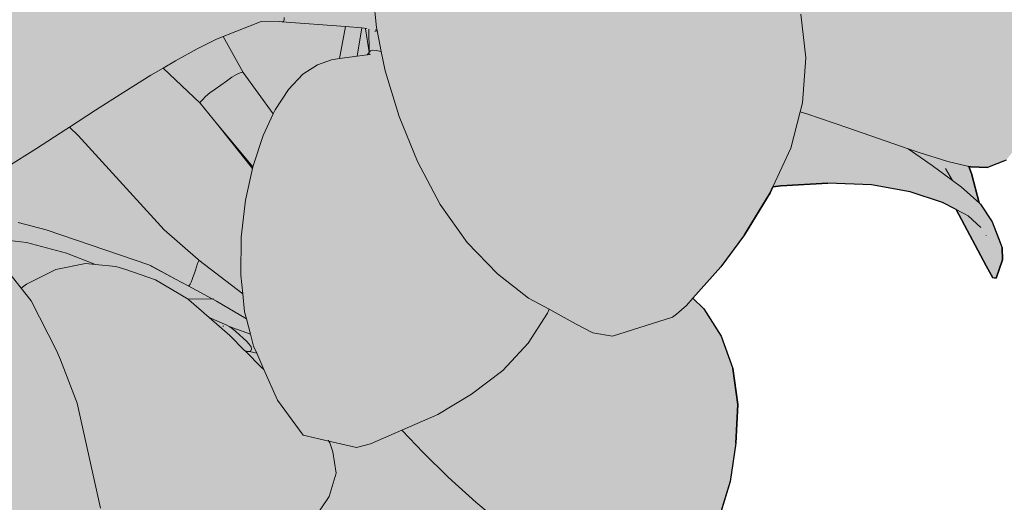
# Model space of a CAD drawing. Header units: millimetres. Extents: x 488786 to 747986, y 25193 to 95000.
# Tile 72 of 127: x 583467 to 583552, y 80776 to 80817. Entities that reach past the tile are written whole.
import ezdxf

# ---------------------------------------------------------------- set-up
doc = ezdxf.new("R2010")
doc.units = ezdxf.units.MM
doc.layers.add('25. 255', color=255, linetype='Continuous')
doc.layers.add('6. FUR1', color=181, linetype='Continuous')
doc.layers.add('7. FUR2', color=241, linetype='Continuous', lineweight=5)

# ---------------------------------------------------------------- blocks, each defined once
blk = doc.blocks.new('YUHIHA_Accessory_Plant_LeafBranch_A_Plan', base_point=(63907.697, -72136.76))
at = {"layer": '25. 255'}
h = blk.add_hatch(color=256, dxfattribs=at)
h.dxf.hatch_style = 1
h.paths.add_polyline_path([(63725.715, -72048.843), (63726.68, -72043.894), (63728.518, -72040.274), (63731.351, -72037.247), (63735.096, -72034.921), (63739.666, -72033.401), (63744.979, -72032.794), (63750.761, -72033.008), (63756.743, -72033.951), (63759.189, -72034.605), (63760.844, -72031.553), (63763.592, -72028.295), (63766.83, -72025.945), (63770.398, -72024.464), (63774.137, -72023.812), (63777.115, -72023.919), (63776.715, -72023.415), (63775.129, -72020.961), (63774.182, -72018.799), (63773.9, -72016.907), (63773.924, -72016.81), (63770.039, -72012.882), (63766.436, -72008.682), (63763.468, -72004.527), (63761.301, -72000.544), (63760.101, -71996.859), (63759.858, -71993.478), (63760.565, -71990.407), (63761.275, -71989.217), (63761.388, -71985.762), (63762.355, -71981.951), (63765.442, -71975.325), (63767.668, -71972.078), (63768.412, -71971.23), (63769.266, -71970.597), (63773.946, -71967.908), (63774.87, -71967.466), (63778.789, -71967.041), (63782.89, -71966.896), (63786.389, -71967.402), (63789.981, -71968.661), (63793.339, -71970.933), (63796.383, -71974.07), (63799.033, -71977.927), (63801.209, -71982.359), (63801.873, -71975.37), (63802.083, -71975.388), (63802.185, -71975.4), (63805.608, -71975.709), (63805.71, -71975.722), (63805.92, -71975.739), (63805.174, -71984.368), (63804.765, -71991.401), (63805.035, -71995.863), (63808.674, -72008.087), (63809.298, -72009.972), (63809.513, -72009.477), (63811.435, -72005.867), (63813.951, -72002.64), (63816.974, -71999.936), (63817.764, -71999.466), (63818.93, -71994.157), (63820.453, -71989.269), (63822.312, -71985.097), (63824.506, -71981.847), (63827.027, -71979.524), (63829.867, -71978.128), (63833.02, -71977.663), (63834.179, -71977.637), (63837.504, -71978.017), (63841.553, -71979.198), (63846.907, -71981.792), (63851.143, -71984.339), (63853.799, -71985.189), (63857.328, -71986.527), (63858.755, -71987.229), (63860.998, -71989), (63861.579, -71989.848), (63862.712, -71991.672), (63862.815, -71994.025), (63861.953, -71996.869), (63860.189, -72000.162), (63857.587, -72003.867), (63854.21, -72007.944), (63850.394, -72012.059), (63852.455, -72015.222), (63852.985, -72016.381), (63853.386, -72017.635), (63853.366, -72018.157), (63853.592, -72018.309), (63858.066, -72022.376), (63860.483, -72025.187), (63861.496, -72026.204), (63862.525, -72027.595), (63862.785, -72029.238), (63862.572, -72029.846), (63863.984, -72031.463), (63864.286, -72030.932), (63864.082, -72031.575), (63864.186, -72031.714), (63864.255, -72031.512), (63864.242, -72031.767), (63864.282, -72031.804), (63867.017, -72035.688), (63870.979, -72043.662), (63871.368, -72044.868), (63871.466, -72045.385), (63871.417, -72047.687), (63871.156, -72051.225), (63870.448, -72052.572), (63869.074, -72053.721), (63865.598, -72056.503), (63862.964, -72057.882), (63865.534, -72059.609), (63870.116, -72063.384), (63874.307, -72067.588), (63878.059, -72072.187), (63881.345, -72077.131), (63884.134, -72082.372), (63886.161, -72087.288), (63888.324, -72086.451), (63891.718, -72085.55), (63895.221, -72085.171), (63895.536, -72085.179), (63895.893, -72084.811), (63898.238, -72083.056), (63900.632, -72081.949), (63903.07, -72081.527), (63906.358, -72081.992), (63908.111, -72082.499), (63909.149, -72083.003), (63912.493, -72084.843), (63915.301, -72087.328), (63916.098, -72087.998), (63918.316, -72078.271), (63922.25, -72058.659), (63922.999, -72055.367), (63923.716, -72052.632), (63924.454, -72050.475), (63925.268, -72048.917), (63926.212, -72047.978), (63928.095, -72047.544), (63929.745, -72047.755), (63932.402, -72048.926), (63934.044, -72050.061), (63936.536, -72050.703), (63940.181, -72051.809), (63941.379, -72052.244), (63942.629, -72051.896), (63946.133, -72051.006), (63948.769, -72050.777), (63952.533, -72050.673), (63956.467, -72051.303), (63959.564, -72052.649), (63962.21, -72054.734), (63964.288, -72057.489), (63965.685, -72060.845), (63966.282, -72064.735), (63966.163, -72068.96), (63965.409, -72073.325), (63964.101, -72077.634), (63962.32, -72081.689), (63960.3, -72085.514), (63954.821, -72093.933), (63956.189, -72093.525), (63959.262, -72092.71), (63961.721, -72092.208), (63963.592, -72092.063), (63964.902, -72092.321), (63965.676, -72093.026), (63966.133, -72093.765), (63966.399, -72094.839), (63966.682, -72097.844), (63966.594, -72098.26), (63972.517, -72092.691), (63975.41, -72089.65), (63978.29, -72086.386), (63980.6, -72083.477), (63978.84, -72080.277), (63976.756, -72076.928), (63972.374, -72070.233), (63970.363, -72066.949), (63968.664, -72063.748), (63967.308, -72060.822), (63965.612, -72055.3), (63965.443, -72054.421), (63966.476, -72053.109), (63968.501, -72050.977), (63970.199, -72050.17), (63974.889, -72048.909), (63979.172, -72047.993), (63983.66, -72047.618), (63988.265, -72047.945), (63992.54, -72049.308), (63996.298, -72051.608), (63999.35, -72054.745), (64001.508, -72058.619), (64002.583, -72063.129), (64002.682, -72068.049), (64001.909, -72073.152), (64000.37, -72078.212), (64000.11, -72078.856), (63999.53, -72080.095), (64000.281, -72081.024), (64001.659, -72083.791), (64002.219, -72086.638), (64002.343, -72087.36), (64002.027, -72090.185), (64000.729, -72092.895), (63998.373, -72095.405), (63995.177, -72097.654), (63991.356, -72099.578), (63987.129, -72101.118), (63986.164, -72101.357), (63985.421, -72102.494), (63982.503, -72107.538), (63978.937, -72113.918), (63979.995, -72114.059), (63987.263, -72109.602), (63994.264, -72105.132), (63994.461, -72105.01), (63998.39, -72101.996), (64007.847, -72091.165), (64014.752, -72082.673), (64021.301, -72074.275), (64028.528, -72064.904), (64030.022, -72063.184), (64031.156, -72062.253), (64032.007, -72062.15), (64032.983, -72062.579), (64033.54, -72063.211), (64035.844, -72066.075), (64038.039, -72071.951), (64039.129, -72073.178), (64042.489, -72075.465), (64045.573, -72078.315), (64047.872, -72081.269), (64049.933, -72084.091), (64050.957, -72086.998), (64051.193, -72088.061), (64051.18, -72091.015), (64050.008, -72093.89), (64047.628, -72096.621), (64043.993, -72099.143), (64039.384, -72101.391), (64034.086, -72103.302), (64028.382, -72104.811), (64022.555, -72105.852), (64016.922, -72106.533), (64001.816, -72107.768), (63996.676, -72109.19), (63996.629, -72109.203), (63983.179, -72114.483), (64011.831, -72118.294), (64016.255, -72117.595), (64017.481, -72117.518), (64021.652, -72117.972), (64022.426, -72117.889), (64022.314, -72117.715), (64021.862, -72116.577), (64021.48, -72115.437), (64022.85, -72110.574), (64024.226, -72109.237), (64026.347, -72108.094), (64032.529, -72105.179), (64036.736, -72103.638), (64041.047, -72102.435), (64045.029, -72101.86), (64048.47, -72101.85), (64051.157, -72102.342), (64052.879, -72103.273), (64053.424, -72104.58), (64053.403, -72105.791), (64052.461, -72108.79), (64055.241, -72106.839), (64058.93, -72104.054), (64062.606, -72101.12), (64066.157, -72098.15), (64069.472, -72095.259), (64075.085, -72090.163), (64077.432, -72088.174), (64079.505, -72086.701), (64081.328, -72085.851), (64084.101, -72085.45), (64085.809, -72085.805), (64086.287, -72086.088), (64087.398, -72087.584), (64089.975, -72090.791), (64092.699, -72095.212), (64094.073, -72098.204), (64095.696, -72102.644), (64096.478, -72107.58), (64096.131, -72111.708), (64094.704, -72115.58), (64092.226, -72119.046), (64088.723, -72121.953), (64084.223, -72124.15), (64079.002, -72125.653), (64073.338, -72126.478), (64067.506, -72126.641), (64061.784, -72126.158), (64056.26, -72125.289), (64048.244, -72123.342), (64047.634, -72126.214), (64046.509, -72128.359), (64055.276, -72130.249), (64060.556, -72131.891), (64065.731, -72133.833), (64070.513, -72136.308), (64074.722, -72139.239), (64078.174, -72142.55), (64080.689, -72146.167), (64082.086, -72150.014), (64082.419, -72153.994), (64081.743, -72158.011), (64079.868, -72162.565), (64077.433, -72166.349), (64074.236, -72170.036), (64072.199, -72172.123), (64067.518, -72176.044), (64066.393, -72176.617), (64065.803, -72176.883), (64064.085, -72177.78), (64063.118, -72178.247), (64062.594, -72178.169), (64062.214, -72177.553), (64061.856, -72176.057), (64061.021, -72171.999), (64060.335, -72168.874), (64059.394, -72165.167), (64058.137, -72161.058), (64056.505, -72156.725), (64054.438, -72152.348), (64052.073, -72148.072), (64049.546, -72144.041), (64046.993, -72140.401), (64044.549, -72137.296), (64043.855, -72136.518), (64043.454, -72138.048), (64042.586, -72139.431), (64043.335, -72147.905), (64042.369, -72153.066), (64041.688, -72154.043), (64041.016, -72154.947), (64039.56, -72154.991), (64037.249, -72154.16), (64034.013, -72152.44), (64030.5, -72150.253), (64032.305, -72154.198), (64032.983, -72158.187), (64032.584, -72162.097), (64031.182, -72165.856), (64028.535, -72170.029), (64025.448, -72173.256), (64021.651, -72176.334), (64013.946, -72180.962), (64011.372, -72181.903), (64010.586, -72182.296), (64009.409, -72182.686), (64008.891, -72182.758), (64008.698, -72182.331), (64008.906, -72180.22), (64008.969, -72178.233), (64008.951, -72175.384), (64008.758, -72171.825), (64008.295, -72167.706), (64007.467, -72163.179), (64006.18, -72158.396), (64004.549, -72153.543), (64002.686, -72148.81), (64000.708, -72144.385), (63998.728, -72140.454), (63997.038, -72137.417), (63995.073, -72140.148), (63994.889, -72140.943), (63995.029, -72147.517), (63994.028, -72150.937), (63993.734, -72151.37), (63993.181, -72151.874), (63992.478, -72151.451), (63991.558, -72150.557), (63989.472, -72147.704), (63989.314, -72147.178), (63989.335, -72146.768), (63989.824, -72145.205), (63988.78, -72143.897), (63986.06, -72140.825), (63982.967, -72137.55), (63979.674, -72134.223), (63976.355, -72130.989), (63973.169, -72127.978), (63969.647, -72124.886), (63969.377, -72125.403), (63967.24, -72129.044), (63965.348, -72131.856), (63963.903, -72133.516), (63965.049, -72134.765), (63965.724, -72135.579), (63966.32, -72135.388), (63969.215, -72135.008), (63971.687, -72135.373), (63973.738, -72136.547), (63974.574, -72137.224), (63975.697, -72138.226), (63976.582, -72139.416), (63978.244, -72142.354), (63978.657, -72143.156), (63979.778, -72146.641), (63981.219, -72149.813), (63983.032, -72154.594), (63983.733, -72157.441), (63984.329, -72161.942), (63983.926, -72166.805), (63982.559, -72170.313), (63980.133, -72173.348), (63976.712, -72175.821), (63972.361, -72177.642), (63972.458, -72177.634), (63976.275, -72177.167), (63979.873, -72177.303), (63983.329, -72177.96), (63985.402, -72178.661), (63985.971, -72178.891), (63988.852, -72179.932), (63989.596, -72180.495), (63990.106, -72181.044), (63992.256, -72185.894), (63992.617, -72187.216), (63992.721, -72192.878), (63992.472, -72197.874), (63991.669, -72202.564), (63990.104, -72207.204), (63987.544, -72211.278), (63984.139, -72214.656), (63980.036, -72217.209), (63975.384, -72218.808), (63970.332, -72219.32), (63965.094, -72218.859), (63963.933, -72218.565), (63963.301, -72221.087), (63961.85, -72224.992), (63959.661, -72228.595), (63957.9, -72231.384), (63956.537, -72232.454), (63957.843, -72236), (63958.735, -72240.671), (63958.645, -72245.147), (63957.613, -72249.341), (63955.678, -72253.17), (63952.881, -72256.552), (63949.26, -72259.404), (63948.594, -72259.879), (63945.328, -72261.925), (63941.83, -72263.653), (63937.207, -72265.361), (63935.998, -72265.736), (63934.699, -72265.865), (63930.828, -72265.946), (63930.802, -72265.946), (63929.76, -72265.991), (63929.179, -72265.953), (63928.515, -72265.645), (63925.14, -72262.69), (63923.84, -72260.565), (63922.751, -72257.704), (63922.075, -72254.044), (63921.741, -72249.757), (63921.676, -72245.014), (63921.692, -72244.409), (63921.637, -72244.453), (63920.762, -72244.969), (63916.999, -72246.898), (63912.324, -72248.393), (63905.137, -72249.611), (63903.893, -72249.792), (63900.304, -72249.699), (63898.176, -72249.811), (63895.468, -72249.587), (63894.416, -72249.063), (63893.205, -72248.407), (63892.071, -72247.207), (63891.239, -72245.273), (63890.934, -72242.418), (63891.068, -72238.751), (63891.553, -72234.388), (63892.303, -72229.449), (63893.229, -72224.05), (63894.291, -72218.418), (63895.45, -72212.787), (63896.663, -72207.404), (63897.891, -72202.518), (63898.385, -72200.698), (63897.562, -72198.337), (63895.513, -72189.069), (63895.006, -72183.783), (63895.096, -72182.442), (63895.212, -72181.083), (63898.377, -72176.505), (63900.143, -72175.63), (63900.53, -72175.573), (63900.525, -72175.537), (63897.883, -72167.849), (63889.807, -72169.302), (63887.464, -72169.799), (63887.131, -72169.901), (63891.458, -72187.038), (63892.357, -72191.787), (63892.888, -72196.472), (63893.013, -72200.922), (63892.691, -72204.97), (63891.882, -72208.45), (63890.546, -72211.201), (63888.711, -72213.237), (63886.408, -72214.577), (63882.837, -72215.523), (63879.789, -72215.555), (63876.106, -72215.161), (63873.194, -72214.415), (63867.584, -72212.69), (63867.414, -72212.693), (63867.272, -72212.689), (63864.98, -72213.028), (63862.141, -72212.793), (63860.72, -72212.322), (63860.129, -72211.787), (63859.549, -72211.064), (63859.616, -72209.699), (63860.256, -72207.707), (63861.396, -72205.104), (63862.966, -72201.907), (63864.89, -72198.135), (63867.07, -72193.994), (63867.279, -72193.609), (63863.273, -72193.486), (63859.21, -72193.036), (63857.168, -72193.218), (63854.45, -72193.293), (63854.121, -72193.258), (63853.868, -72193.65), (63851.501, -72195.748), (63851.083, -72195.991), (63848.326, -72197.465), (63846.02, -72198.003), (63844.444, -72200.603), (63842.16, -72202.887), (63839.351, -72204.612), (63837.436, -72205.243), (63843.062, -72209.287), (63844.562, -72210.421), (63845.435, -72211.214), (63845.668, -72211.709), (63845.108, -72212.46), (63844.78, -72212.646), (63841.441, -72214.369), (63839.877, -72214.838), (63834.868, -72215.698), (63833.601, -72216.255), (63833.003, -72222.089), (63831.949, -72226.139), (63830.298, -72230.112), (63827.928, -72233.535), (63825.007, -72236.279), (63821.702, -72238.213), (63818.179, -72239.209), (63814.604, -72239.138), (63812.016, -72238.399), (63809.415, -72238.872), (63806.292, -72238.681), (63804.023, -72237.95), (63805.729, -72240.158), (63812.425, -72248.338), (63818.772, -72255.814), (63825.124, -72263.205), (63825.952, -72264.359), (63826.061, -72264.961), (63825.289, -72265.727), (63820.814, -72267.341), (63818.814, -72267.668), (63812.577, -72267.887), (63811.572, -72268.134), (63809.966, -72269.014), (63805.492, -72272.72), (63802.383, -72274.471), (63799.899, -72275.271), (63797.426, -72276.124), (63794.165, -72275.989), (63793.759, -72276.784), (63792.271, -72278.19), (63789.418, -72279.545), (63787.019, -72279.968), (63783.041, -72279.99), (63783.474, -72281.894), (63784.253, -72286.167), (63784.746, -72290.174), (63784.885, -72293.767), (63784.624, -72296.916), (63783.912, -72299.591), (63782.703, -72301.76), (63780.948, -72303.394), (63778.811, -72304.798), (63776.78, -72305.681), (63774.334, -72306.268), (63773.513, -72306.439), (63771.324, -72306.436), (63766.924, -72306.623), (63762.952, -72306.452), (63759.346, -72305.737), (63756.895, -72304.956), (63756.142, -72304.58), (63753.265, -72303.028), (63751.048, -72300.701), (63749.528, -72297.69), (63748.744, -72294.086), (63748.73, -72289.979), (63749.525, -72285.461), (63751.005, -72280.734), (63753.046, -72276.002), (63755.524, -72271.471), (63758.316, -72267.344), (63761.313, -72263.57), (63769.067, -72254.682), (63770.754, -72251.344), (63770.776, -72251.282), (63768.859, -72248.727), (63768.682, -72247.958), (63769.179, -72247.674), (63770.313, -72247.259), (63772.411, -72246.178), (63774.075, -72240.629), (63773.307, -72240.047), (63773.216, -72239.853), (63772.047, -72241.302), (63769.023, -72245.183), (63767.441, -72249.529), (63765.516, -72254.164), (63763.514, -72258.304), (63761.478, -72261.779), (63759.453, -72264.415), (63757.482, -72266.04), (63755.533, -72266.698), (63753.573, -72266.43), (63752.44, -72266.197), (63750.506, -72265.114), (63750.403, -72265.043), (63750.256, -72265.168), (63746.365, -72267.539), (63742.336, -72269.23), (63738.312, -72270.139), (63734.436, -72270.17), (63730.85, -72269.224), (63727.638, -72267.396), (63724.885, -72264.781), (63722.676, -72261.475), (63721.095, -72257.571), (63719.917, -72253.577), (63719.326, -72250.195), (63718.915, -72245.655), (63718.935, -72244.602), (63719.142, -72243.453), (63720.903, -72240.352), (63721.854, -72239.998), (63724.618, -72240.386), (63729.753, -72241.761), (63732.057, -72242.48), (63734.245, -72240.986), (63738.379, -72238.408), (63743.033, -72235.697), (63747.972, -72232.997), (63752.959, -72230.452), (63757.899, -72228.218), (63770.329, -72222.019), (63770.377, -72222.064), (63774.256, -72219.002), (63780.033, -72213.681), (63786.206, -72207.772), (63778.183, -72209.15), (63776.416, -72212.16), (63774.291, -72215.419), (63772.083, -72218.304), (63769.855, -72220.705), (63767.666, -72222.513), (63765.577, -72223.616), (63763.65, -72223.908), (63761.862, -72223.45), (63761.017, -72223.164), (63759.355, -72222.043), (63756.683, -72219.723), (63755.393, -72218.235), (63754.302, -72216.29), (63753.972, -72215.755), (63750.621, -72216.614), (63745.445, -72217.515), (63740.334, -72217.792), (63735.476, -72217.421), (63731.056, -72216.374), (63727.26, -72214.629), (63724.275, -72212.162), (63722.104, -72209.087), (63720.75, -72205.52), (63720.219, -72201.572), (63720.169, -72201.047), (63720.389, -72196.872), (63721.135, -72193.19), (63721.311, -72192.478), (63723.629, -72185.537), (63724.031, -72184.552), (63726.978, -72180.915), (63727.369, -72181.188), (63727.976, -72181.407), (63730.408, -72184.475), (63732.053, -72186.513), (63734.195, -72189.012), (63736.797, -72191.781), (63739.819, -72194.635), (63743.222, -72197.391), (63746.967, -72199.866), (63750.88, -72202.023), (63754.784, -72203.829), (63755.985, -72204.287), (63757.681, -72203.777), (63766.105, -72201.086), (63770.09, -72199.759), (63773.84, -72198.394), (63771.622, -72197.303), (63768.805, -72195.476), (63766.25, -72193.134), (63765.217, -72191.816), (63763.284, -72192.168), (63759.291, -72192.497), (63755.441, -72192.398), (63751.877, -72191.843), (63748.743, -72190.805), (63746.183, -72189.257), (63744.207, -72187.253), (63742.828, -72184.844), (63742.054, -72182.084), (63741.946, -72181.473), (63741.738, -72178.484), (63742.044, -72175.091), (63743.229, -72170.019), (63744.915, -72165.992), (63745.326, -72165.215), (63745.722, -72164.76), (63746.344, -72164.242), (63748.041, -72163.966), (63749.431, -72164.311), (63749.599, -72164.389), (63749.499, -72163.733), (63749.372, -72161.147), (63749.276, -72161.016), (63748.626, -72159.323), (63748.255, -72156.976), (63748.452, -72155.959), (63749.319, -72154.536), (63749.481, -72154.587), (63749.588, -72154.634), (63749.928, -72155.759), (63751.438, -72160.998), (63751.461, -72161.04), (63752.433, -72161.834), (63754.958, -72163.319), (63758.061, -72164.597), (63761.705, -72165.537), (63765.696, -72166.16), (63766.368, -72166.213), (63766.712, -72165.761), (63769.605, -72162.697), (63772.159, -72160.443), (63775.076, -72158.313), (63774.354, -72157.246), (63773.391, -72154.634), (63773.001, -72151.731), (63773.216, -72148.629), (63774.066, -72145.42), (63775.255, -72142.314), (63777.243, -72138.723), (63774.653, -72133.855), (63772.39, -72128.367), (63770.7, -72122.739), (63770.617, -72122.679), (63769.856, -72122.056), (63767.775, -72119.415), (63766.591, -72116.088), (63766.281, -72112.194), (63766.822, -72107.852), (63768.191, -72103.182), (63769.45, -72100.359), (63769.577, -72099.106), (63770.75, -72093.286), (63772.484, -72087.608), (63774.764, -72082.128), (63777.577, -72076.901), (63780.888, -72071.973), (63781.987, -72070.639), (63780.388, -72070.268), (63778.269, -72071.01), (63773.969, -72072.457), (63769.657, -72073.818), (63765.479, -72075.023), (63761.58, -72076.002), (63758.108, -72076.684), (63755.208, -72077), (63752.871, -72076.909), (63751.086, -72076.373), (63749.844, -72075.352), (63749.363, -72074.54), (63748.649, -72073.127), (63748.226, -72071.072), (63746.227, -72071.827), (63742.676, -72072.93), (63739.548, -72073.549), (63736.859, -72073.595), (63734.625, -72072.979), (63732.532, -72071.863), (63729.793, -72068.96), (63729.384, -72068.301), (63728.467, -72065.064), (63727.353, -72061.751), (63726.072, -72056.709), (63725.769, -72053.564)])
at = {"layer": '6. FUR1'}
for p, q in [((63775.255, -72142.314), (63777.243, -72138.723)), ((63774.066, -72145.42), (63775.255, -72142.314)), ((63774.066, -72145.42), (63773.216, -72148.629)), ((63773.216, -72148.629), (63773.001, -72151.731)), ((63773.391, -72154.634), (63773.001, -72151.731)), ((63749.319, -72154.536), (63748.452, -72155.959)), ((63749.319, -72154.536), (63749.481, -72154.587)), ((63749.481, -72154.587), (63749.588, -72154.634)), ((63749.928, -72155.759), (63749.588, -72154.634)), ((63774.354, -72157.246), (63773.391, -72154.634)), ((63748.452, -72155.959), (63748.255, -72156.976)), ((63751.438, -72160.998), (63749.928, -72155.759)), ((63748.396, -72157.855), (63748.255, -72156.976)), ((63748.626, -72159.323), (63748.396, -72157.855)), ((63775.076, -72158.313), (63774.354, -72157.246)), ((63772.159, -72160.443), (63775.076, -72158.313)), ((63749.276, -72161.016), (63748.626, -72159.323)), ((63769.605, -72162.697), (63772.159, -72160.443)), ((63749.276, -72161.016), (63749.372, -72161.147)), ((63749.372, -72161.147), (63749.499, -72163.733)), ((63751.438, -72160.998), (63751.461, -72161.04)), ((63751.461, -72161.04), (63752.433, -72161.834)), ((63752.433, -72161.834), (63754.958, -72163.319)), ((63769.605, -72162.697), (63766.712, -72165.761)), ((63749.499, -72163.733), (63749.599, -72164.389)), ((63754.958, -72163.319), (63758.061, -72164.597)), ((63746.344, -72164.242), (63748.041, -72163.966)), ((63749.431, -72164.311), (63748.041, -72163.966)), ((63749.599, -72164.389), (63749.431, -72164.311)), ((63758.061, -72164.597), (63761.705, -72165.537)), ((63765.696, -72166.16), (63761.705, -72165.537)), ((63766.368, -72166.213), (63765.696, -72166.16)), ((63766.712, -72165.761), (63766.368, -72166.213))]:
    blk.add_line(p, q, dxfattribs=at)
blk.add_lwpolyline([(63746.344, -72164.242), (63748.041, -72163.966), (63749.431, -72164.311), (63749.599, -72164.389), (63749.499, -72163.733), (63749.372, -72161.147), (63749.276, -72161.016), (63748.626, -72159.323), (63748.255, -72156.976), (63748.452, -72155.959), (63749.319, -72154.536), (63749.481, -72154.587), (63749.588, -72154.634), (63749.928, -72155.759), (63751.438, -72160.998), (63751.461, -72161.04), (63752.433, -72161.834), (63754.958, -72163.319), (63758.061, -72164.597), (63761.705, -72165.537), (63765.696, -72166.16), (63766.368, -72166.213), (63766.712, -72165.761), (63769.605, -72162.697), (63772.159, -72160.443), (63775.076, -72158.313), (63774.354, -72157.246), (63773.391, -72154.634), (63773.001, -72151.731), (63773.216, -72148.629), (63774.066, -72145.42), (63775.255, -72142.314), (63777.243, -72138.723)], dxfattribs=at)
at = {"layer": '7. FUR2'}
for p, q in [((63794.896, -72142.59), (63796.932, -72145.152)), ((63796.932, -72145.152), (63798.792, -72147.759)), ((63809.117, -72148.275), (63810.954, -72146.521)), ((63798.792, -72147.759), (63800.432, -72150.255)), ((63808.11, -72150.089), (63809.117, -72148.275)), ((63800.432, -72150.255), (63801.809, -72152.489)), ((63808.11, -72150.089), (63808, -72151.948)), ((63804.694, -72151.934), (63801.825, -72152.516)), ((63804.694, -72151.934), (63805.944, -72151.896)), ((63808.122, -72152.916), (63805.944, -72151.896)), ((63808.072, -72152.752), (63808, -72151.948)), ((63828.529, -72160.602), (63828.478, -72151.408)), ((63801.825, -72152.516), (63798.53, -72153.185)), ((63801.825, -72152.516), (63801.809, -72152.489)), ((63808.072, -72152.752), (63808.122, -72152.916)), ((63810.176, -72153.878), (63808.122, -72152.916)), ((63808.122, -72152.916), (63808.15, -72153.011)), ((63795.347, -72154.28), (63798.53, -72153.185)), ((63795.347, -72154.28), (63792.302, -72155.703)), ((63810.176, -72153.878), (63811.692, -72157.272)), ((63792.302, -72155.703), (63789.683, -72157.531)), ((63777.129, -72157.09), (63776.737, -72157.286)), ((63782.484, -72156.582), (63777.129, -72157.09)), ((63784.066, -72157.227), (63782.484, -72156.582)), ((63775.076, -72158.313), (63775.75, -72157.82)), ((63775.75, -72157.82), (63776.737, -72157.286)), ((63785.309, -72158.243), (63784.066, -72157.227)), ((63787.532, -72159.679), (63789.683, -72157.531)), ((63811.692, -72157.272), (63812.281, -72160.077)), ((63749.378, -72158.289), (63749.38, -72158.259)), ((63787.319, -72159.987), (63785.309, -72158.243)), ((63749.68, -72159.046), (63750.525, -72160.275)), ((63787.319, -72159.987), (63787.532, -72159.679)), ((63750.525, -72160.275), (63751.438, -72160.998)), ((63788.849, -72161.284), (63787.319, -72159.987)), ((63812.456, -72160.288), (63812.281, -72160.077)), ((63812.281, -72160.077), (63812.593, -72161.562)), ((63812.456, -72160.288), (63813.508, -72161.933)), ((63749.372, -72161.147), (63750.571, -72162.782)), ((63790.995, -72163.885), (63788.849, -72161.284)), ((63829.142, -72164.532), (63828.529, -72160.602)), ((63812.593, -72161.562), (63813.178, -72161.833)), ((63812.593, -72161.562), (63812.732, -72162.226)), ((63812.779, -72163.26), (63812.732, -72162.226)), ((63812.949, -72162.01), (63813.031, -72161.879)), ((63812.953, -72162.211), (63812.949, -72162.01)), ((63813.061, -72162.468), (63812.953, -72162.211)), ((63813.031, -72161.879), (63813.178, -72161.833)), ((63813.178, -72161.833), (63813.372, -72161.886)), ((63813.372, -72161.886), (63813.58, -72162.045)), ((63813.372, -72161.886), (63813.508, -72161.933)), ((63813.508, -72161.933), (63813.58, -72162.045)), ((63813.58, -72162.045), (63814.532, -72163.543)), ((63750.571, -72162.782), (63751.21, -72163.507)), ((63813.239, -72162.764), (63813.061, -72162.468)), ((63813.455, -72163.081), (63813.239, -72162.764)), ((63813.697, -72163.413), (63813.455, -72163.081)), ((63751.21, -72163.507), (63751.588, -72164.646)), ((63751.21, -72163.507), (63752.632, -72165.119)), ((63792.987, -72167.048), (63790.995, -72163.885)), ((63812.779, -72163.26), (63814.411, -72164.298)), ((63812.841, -72164.637), (63812.779, -72163.26)), ((63813.953, -72163.755), (63813.697, -72163.413)), ((63814.198, -72164.063), (63813.953, -72163.755)), ((63815.925, -72165.4), (63814.532, -72163.543)), ((63751.269, -72165.167), (63749.599, -72164.389)), ((63812.841, -72164.637), (63815.021, -72166.645)), ((63812.868, -72165.245), (63812.841, -72164.637)), ((63814.411, -72164.298), (63814.198, -72164.063)), ((63814.599, -72164.442), (63814.411, -72164.298)), ((63814.599, -72164.442), (63815.925, -72165.4)), ((63814.914, -72164.43), (63814.88, -72164.443)), ((63814.934, -72164.402), (63814.914, -72164.43)), ((63829.331, -72165.402), (63829.142, -72164.532)), ((63751.269, -72165.167), (63753.51, -72166.436)), ((63752.632, -72165.119), (63754.358, -72166.939)), ((63812.704, -72166.791), (63812.868, -72165.245)), ((63817.316, -72167.265), (63815.925, -72165.4)), ((63829.331, -72165.402), (63830.542, -72170.015)), ((63753.51, -72166.436), (63754.358, -72166.939)), ((63766.368, -72166.213), (63764.174, -72169.105)), ((63759.027, -72169.799), (63754.358, -72166.939)), ((63794.545, -72170.72), (63792.987, -72167.048)), ((63812.534, -72168.399), (63812.704, -72166.791)), ((63812.704, -72166.791), (63815.772, -72170.394)), ((63815.021, -72166.645), (63815.339, -72166.913)), ((63815.278, -72166.901), (63815.235, -72166.892)), ((63817.38, -72167.324), (63815.339, -72166.913)), ((63815.339, -72166.913), (63817.142, -72168.435)), ((63817.316, -72167.265), (63817.38, -72167.324)), ((63817.38, -72167.324), (63819.766, -72169.518)), ((63812.534, -72168.399), (63811.812, -72171.552)), ((63816.541, -72169.143), (63816.672, -72168.907)), ((63816.672, -72168.907), (63816.794, -72168.698)), ((63816.794, -72168.698), (63816.925, -72168.544)), ((63816.925, -72168.544), (63817.047, -72168.453)), ((63817.047, -72168.453), (63817.142, -72168.435)), ((63817.142, -72168.435), (63818.065, -72169.233)), ((63759.027, -72169.799), (63762.213, -72171.689)), ((63764.174, -72169.105), (63762.723, -72171.985)), ((63816.073, -72169.889), (63816.217, -72169.621)), ((63816.217, -72169.621), (63816.381, -72169.377)), ((63816.381, -72169.377), (63816.541, -72169.143)), ((63818.065, -72169.233), (63820.036, -72170.89)), ((63818.065, -72169.233), (63819.857, -72170.782)), ((63822.045, -72170.929), (63819.766, -72169.518)), ((63815.772, -72170.394), (63815.834, -72170.298)), ((63815.792, -72170.422), (63815.772, -72170.394)), ((63815.792, -72170.422), (63815.818, -72170.455)), ((63815.818, -72170.455), (63818.119, -72173.557)), ((63815.834, -72170.298), (63815.946, -72170.13)), ((63815.946, -72170.13), (63816.073, -72169.889)), ((63830.542, -72170.015), (63831.154, -72171.245)), ((63795.684, -72174.709), (63794.545, -72170.72)), ((63820.036, -72170.89), (63819.857, -72170.782)), ((63828.017, -72175.691), (63820.036, -72170.89)), ((63822.045, -72170.929), (63822.836, -72171.37)), ((63824.513, -72171.902), (63822.836, -72171.37)), ((63827.922, -72172.201), (63830.65, -72171.502)), ((63831.154, -72171.245), (63830.65, -72171.502)), ((63831.154, -72171.245), (63832.541, -72174.033)), ((63762.723, -72171.985), (63762.213, -72171.689)), ((63762.723, -72171.985), (63762.367, -72172.692)), ((63811.812, -72171.552), (63810.785, -72174.568)), ((63824.513, -72171.902), (63826.741, -72173.354)), ((63825.313, -72172.156), (63824.513, -72171.902)), ((63825.313, -72172.156), (63827.922, -72172.201)), ((63762.367, -72172.692), (63761.288, -72176.409)), ((63823.635, -72183.013), (63818.119, -72173.557)), ((63829.881, -72174.966), (63826.741, -72173.354)), ((63796.415, -72178.823), (63795.684, -72174.709)), ((63810.785, -72174.568), (63809.629, -72177.115)), ((63830.228, -72176.793), (63828.017, -72175.691)), ((63829.881, -72174.966), (63833.273, -72176.135)), ((63761.288, -72176.409), (63760.933, -72180.142)), ((63809.538, -72177.316), (63808.153, -72179.666)), ((63809.576, -72177.233), (63809.538, -72177.316)), ((63809.629, -72177.115), (63809.576, -72177.233)), ((63809.576, -72177.233), (63809.664, -72177.416)), ((63811.755, -72181.42), (63809.629, -72177.115)), ((63809.664, -72177.416), (63811.755, -72181.42)), ((63796.753, -72182.874), (63796.415, -72178.823)), ((63806.911, -72181.296), (63808.153, -72179.666)), ((63805.187, -72183.078), (63806.684, -72181.594)), ((63806.684, -72181.594), (63806.911, -72181.296)), ((63806.911, -72181.296), (63808.694, -72185.311)), ((63811.755, -72181.42), (63812.849, -72183.515)), ((63827.379, -72182.651), (63830.187, -72181.642)), ((63796.734, -72184.578), (63796.753, -72182.874)), ((63805.187, -72183.078), (63803.717, -72184.094)), ((63824.212, -72183.86), (63823.635, -72183.013)), ((63824.55, -72183.732), (63827.379, -72182.651)), ((63802.327, -72184.619), (63803.717, -72184.094)), ((63812.265, -72183.97), (63811.844, -72184.199)), ((63812.58, -72183.761), (63812.265, -72183.97)), ((63812.775, -72183.606), (63812.58, -72183.761)), ((63812.849, -72183.515), (63812.775, -72183.606)), ((63812.849, -72183.515), (63815.32, -72187.112)), ((63821.74, -72184.799), (63824.212, -72183.86)), ((63824.212, -72183.86), (63824.55, -72183.732)), ((63796.713, -72186.414), (63796.734, -72184.578)), ((63796.769, -72184.597), (63796.734, -72184.578)), ((63797.122, -72184.755), (63796.769, -72184.597)), ((63797.416, -72184.84), (63797.122, -72184.755)), ((63797.368, -72186.671), (63797.762, -72184.735)), ((63797.634, -72184.827), (63797.416, -72184.84)), ((63797.762, -72184.735), (63797.634, -72184.827)), ((63797.637, -72186.766), (63797.762, -72184.735)), ((63797.683, -72184.543), (63797.77, -72184.548)), ((63797.762, -72184.735), (63797.78, -72184.71)), ((63797.77, -72184.548), (63797.788, -72184.585)), ((63797.77, -72184.548), (63797.97, -72184.562)), ((63797.778, -72184.635), (63797.788, -72184.585)), ((63797.78, -72184.71), (63797.97, -72184.562)), ((63797.94, -72186.907), (63798.836, -72184.621)), ((63797.97, -72184.562), (63798.836, -72184.621)), ((63798.836, -72184.621), (63800.377, -72184.735)), ((63799.76, -72186.154), (63800.377, -72184.735)), ((63800.377, -72184.735), (63801.065, -72184.787)), ((63801.065, -72184.787), (63802.327, -72184.619)), ((63810.234, -72184.884), (63809.733, -72185.111)), ((63810.774, -72184.631), (63810.234, -72184.884)), ((63811.329, -72184.411), (63810.774, -72184.631)), ((63811.844, -72184.199), (63811.329, -72184.411)), ((63821.74, -72184.799), (63819.022, -72185.812)), ((63808.694, -72185.311), (63808.728, -72185.28)), ((63808.751, -72185.345), (63808.694, -72185.311)), ((63808.694, -72185.311), (63809.723, -72188.675)), ((63808.949, -72185.33), (63808.751, -72185.345)), ((63809.29, -72185.256), (63808.949, -72185.33)), ((63809.733, -72185.111), (63809.29, -72185.256)), ((63819.022, -72185.812), (63816.463, -72186.729)), ((63796.71, -72186.673), (63796.326, -72190.131)), ((63796.71, -72186.673), (63796.713, -72186.414)), ((63796.933, -72186.355), (63796.713, -72186.414)), ((63796.713, -72186.414), (63796.872, -72186.512)), ((63799.76, -72186.154), (63799.292, -72187.3)), ((63797.543, -72186.759), (63797.94, -72186.907)), ((63797.94, -72186.907), (63799.292, -72187.3)), ((63799.292, -72187.3), (63804.535, -72188.835)), ((63814.135, -72187.509), (63812.108, -72188.113)), ((63815.32, -72187.112), (63814.135, -72187.509)), ((63816.463, -72186.729), (63815.32, -72187.112)), ((63812.108, -72188.113), (63810.379, -72188.566)), ((63804.269, -72189.183), (63804.297, -72188.981)), ((63804.297, -72188.981), (63804.392, -72188.86)), ((63804.392, -72188.86), (63804.535, -72188.835)), ((63804.535, -72188.835), (63804.706, -72188.916)), ((63804.535, -72188.835), (63806.256, -72189.253)), ((63809.723, -72188.675), (63806.256, -72189.253)), ((63810.379, -72188.566), (63809.723, -72188.675))]:
    blk.add_line(p, q, dxfattribs=at)

msp = doc.modelspace()

# ---------------------------------------------------------------- block references
at = {"rotation": 192.1234726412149}
msp.add_blockref('YUHIHA_Accessory_Plant_LeafBranch_A_Plan', (583400, 80744.448), dxfattribs=at)

doc.saveas('drawing.dxf')
